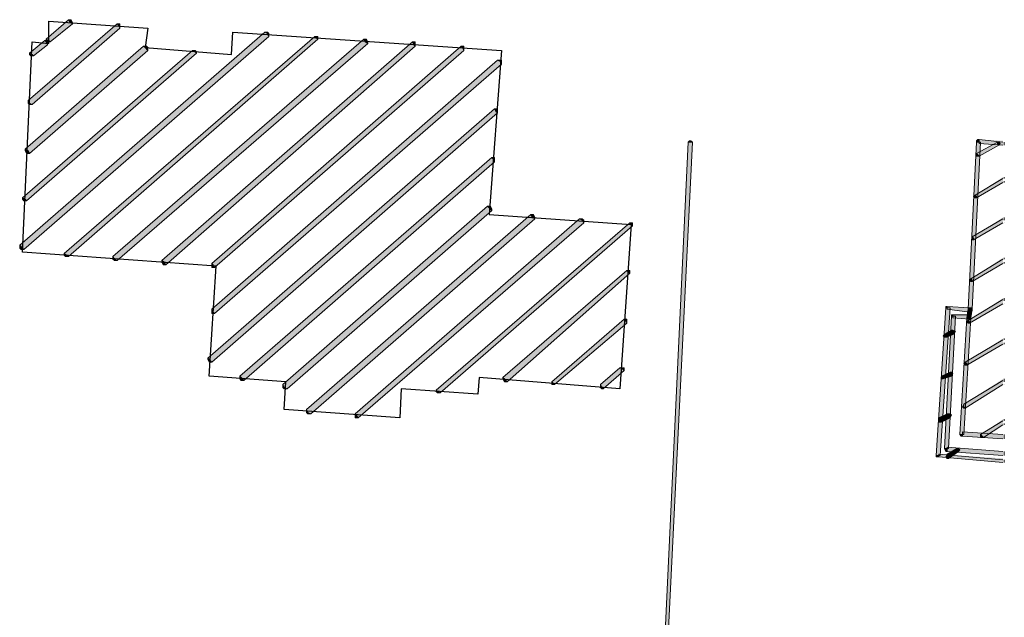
# Model space of a CAD drawing. Header units: millimetres. Extents: x -27 to 2301, y -256 to 766.
# Tile 85 of 97: x 389 to 412, y 113 to 126. Entities that reach past the tile are written whole.
import ezdxf

# ---------------------------------------------------------------- set-up
doc = ezdxf.new("R2010")
doc.units = ezdxf.units.MM
doc.layers.add('SIV-ONDERGROND-ALG', color=251, linetype='Continuous')

msp = doc.modelspace()

# ---------------------------------------------------------------- hatches: boundary and pattern name
at = {"layer": 'SIV-ONDERGROND-ALG'}
h = msp.add_hatch(color=256, dxfattribs=at)
h.dxf.hatch_style = 2
h.paths.add_polyline_path([(389.12, 124.466), (389.185, 124.434), (391.211, 126.203), (391.179, 126.267), (391.147, 126.299), (389.088, 124.53)])
h = msp.add_hatch(color=256, dxfattribs=at)
h.dxf.hatch_style = 2
h.paths.add_polyline_path([(389.571, 125.913), (389.603, 125.881), (390.118, 126.299), (390.053, 126.332), (390.021, 126.396), (389.506, 125.946)])
h = msp.add_hatch(color=256, dxfattribs=at)
h.dxf.hatch_style = 2
h.paths.add_polyline_path([(390.021, 126.396), (390.085, 126.396), (390.118, 126.332), (390.118, 126.299), (390.053, 126.332)])
h = msp.add_hatch(color=256, dxfattribs=at)
h.dxf.hatch_style = 2
h.paths.add_polyline_path([(391.147, 126.299), (391.211, 126.299), (391.211, 126.267), (391.211, 126.203), (391.179, 126.267)])
h = msp.add_hatch(color=256, dxfattribs=at)
h.dxf.hatch_style = 2
h.paths.add_polyline_path([(388.96, 121.121), (388.992, 121.089), (394.653, 126.01), (394.621, 126.074), (394.556, 126.106), (388.895, 121.185)])
h = msp.add_hatch(color=256, dxfattribs=at)
h.dxf.hatch_style = 2
h.paths.add_polyline_path([(389.989, 120.96), (390.021, 120.928), (395.779, 125.946), (395.746, 125.978), (395.714, 126.01), (389.925, 120.992)])
h = msp.add_hatch(color=256, dxfattribs=at)
h.dxf.hatch_style = 2
h.paths.add_polyline_path([(394.556, 126.106), (394.621, 126.106), (394.653, 126.074), (394.653, 126.01), (394.621, 126.074)])
h = msp.add_hatch(color=256, dxfattribs=at)
h.dxf.hatch_style = 2
h.paths.add_polyline_path([(395.714, 126.01), (395.779, 126.01), (395.779, 125.978), (395.779, 125.946), (395.746, 125.978)])
h = msp.add_hatch(color=256, dxfattribs=at)
h.dxf.hatch_style = 2
h.paths.add_polyline_path([(389.088, 123.372), (389.12, 123.308), (391.855, 125.688), (391.79, 125.753), (391.758, 125.785), (389.024, 123.405)])
h = msp.add_hatch(color=256, dxfattribs=at)
h.dxf.hatch_style = 2
h.paths.add_polyline_path([(389.185, 125.592), (389.217, 125.56), (389.539, 125.817), (389.506, 125.881), (389.474, 125.913), (389.12, 125.624)])
h = msp.add_hatch(color=256, dxfattribs=at)
h.dxf.hatch_style = 2
h.paths.add_polyline_path([(389.474, 125.913), (389.506, 125.913), (389.539, 125.881), (389.539, 125.817), (389.506, 125.881)])
h = msp.add_hatch(color=256, dxfattribs=at)
h.dxf.hatch_style = 2
h.paths.add_polyline_path([(389.603, 125.881), (389.539, 125.881), (389.506, 125.913), (389.506, 125.946), (389.571, 125.913)])
h = msp.add_hatch(color=256, dxfattribs=at)
h.dxf.hatch_style = 2
h.paths.add_polyline_path([(391.083, 120.864), (391.147, 120.831), (396.937, 125.849), (396.872, 125.881), (396.84, 125.946), (391.05, 120.928)])
h = msp.add_hatch(color=256, dxfattribs=at)
h.dxf.hatch_style = 2
h.paths.add_polyline_path([(391.758, 125.785), (391.822, 125.785), (391.855, 125.753), (391.855, 125.688), (391.79, 125.753)])
h = msp.add_hatch(color=256, dxfattribs=at)
h.dxf.hatch_style = 2
h.paths.add_polyline_path([(392.24, 120.799), (392.273, 120.735), (398.03, 125.785), (397.998, 125.817), (397.966, 125.881), (392.176, 120.831)])
h = msp.add_hatch(color=256, dxfattribs=at)
h.dxf.hatch_style = 2
h.paths.add_polyline_path([(393.366, 120.735), (393.398, 120.671), (399.156, 125.688), (399.124, 125.753), (399.092, 125.785), (393.334, 120.767)])
h = msp.add_hatch(color=256, dxfattribs=at)
h.dxf.hatch_style = 2
h.paths.add_polyline_path([(396.84, 125.946), (396.904, 125.946), (396.937, 125.881), (396.937, 125.849), (396.872, 125.881)])
h = msp.add_hatch(color=256, dxfattribs=at)
h.dxf.hatch_style = 2
h.paths.add_polyline_path([(397.966, 125.881), (398.03, 125.881), (398.03, 125.817), (398.03, 125.785), (397.998, 125.817)])
h = msp.add_hatch(color=256, dxfattribs=at)
h.dxf.hatch_style = 2
h.paths.add_polyline_path([(399.092, 125.785), (399.156, 125.785), (399.156, 125.753), (399.156, 125.688), (399.124, 125.753)])
h = msp.add_hatch(color=256, dxfattribs=at)
h.dxf.hatch_style = 2
h.paths.add_polyline_path([(389.024, 122.247), (389.056, 122.214), (392.98, 125.624), (392.948, 125.656), (392.884, 125.688), (388.96, 122.279)])
h = msp.add_hatch(color=256, dxfattribs=at)
h.dxf.hatch_style = 2
h.paths.add_polyline_path([(389.217, 125.56), (389.153, 125.56), (389.12, 125.592), (389.12, 125.624), (389.185, 125.592)])
h = msp.add_hatch(color=256, dxfattribs=at)
h.dxf.hatch_style = 2
h.paths.add_polyline_path([(392.884, 125.688), (392.948, 125.688), (392.98, 125.656), (392.98, 125.624), (392.948, 125.656)])
h = msp.add_hatch(color=256, dxfattribs=at)
h.dxf.hatch_style = 2
h.paths.add_polyline_path([(393.366, 119.641), (393.398, 119.609), (400.024, 125.367), (399.992, 125.431), (399.928, 125.463), (393.334, 119.706)])
h = msp.add_hatch(color=256, dxfattribs=at)
h.dxf.hatch_style = 2
h.paths.add_polyline_path([(399.928, 125.463), (400.024, 125.463), (400.024, 125.431), (400.024, 125.367), (399.992, 125.431)])
h = msp.add_hatch(color=256, dxfattribs=at)
h.dxf.hatch_style = 2
h.paths.add_polyline_path([(389.185, 124.434), (389.12, 124.434), (389.088, 124.466), (389.088, 124.53), (389.12, 124.466)])
h = msp.add_hatch(color=256, dxfattribs=at)
h.dxf.hatch_style = 2
h.paths.add_polyline_path([(393.27, 118.548), (393.334, 118.483), (399.928, 124.241), (399.896, 124.273), (399.864, 124.337), (393.238, 118.58)])
h = msp.add_hatch(color=256, dxfattribs=at)
h.dxf.hatch_style = 2
h.paths.add_polyline_path([(399.864, 124.337), (399.928, 124.337), (399.928, 124.273), (399.928, 124.241), (399.896, 124.273)])
h = msp.add_hatch(color=256, dxfattribs=at)
h.dxf.hatch_style = 2
h.paths.add_polyline_path([(404.399, 123.565), (404.335, 123.565), (403.563, 107.161), (403.627, 107.161), (404.431, 123.565)])
h = msp.add_hatch(color=256, dxfattribs=at)
h.dxf.hatch_style = 2
h.paths.add_polyline_path([(404.335, 123.565), (404.367, 123.598), (404.399, 123.598), (404.431, 123.565), (404.399, 123.565)])
h = msp.add_hatch(color=256, dxfattribs=at)
h.dxf.hatch_style = 2
h.paths.add_polyline_path([(410.832, 119.706), (410.896, 119.706), (411.089, 123.565), (410.993, 123.565), (410.8, 119.706)])
h = msp.add_hatch(color=256, dxfattribs=at)
h.dxf.hatch_style = 2
h.paths.add_polyline_path([(410.993, 123.565), (410.993, 123.598), (411.025, 123.63), (411.057, 123.63), (411.057, 123.565)])
h = msp.add_hatch(color=256, dxfattribs=at)
h.dxf.hatch_style = 2
h.paths.add_polyline_path([(411.025, 123.276), (411.057, 123.244), (411.507, 123.501), (411.475, 123.533), (411.475, 123.565), (410.993, 123.308)])
h = msp.add_hatch(color=256, dxfattribs=at)
h.dxf.hatch_style = 2
h.paths.add_polyline_path([(411.057, 123.63), (411.057, 123.533), (411.604, 123.501), (411.604, 123.598)])
h = msp.add_hatch(color=256, dxfattribs=at)
h.dxf.hatch_style = 2
h.paths.add_polyline_path([(411.475, 123.565), (411.507, 123.565), (411.54, 123.533), (411.507, 123.501), (411.475, 123.533)])
h = msp.add_hatch(color=256, dxfattribs=at)
h.dxf.hatch_style = 2
h.paths.add_polyline_path([(389.12, 123.308), (389.056, 123.308), (389.024, 123.372), (389.024, 123.405), (389.088, 123.372)])
h = msp.add_hatch(color=256, dxfattribs=at)
h.dxf.hatch_style = 2
h.paths.add_polyline_path([(411.057, 123.244), (410.993, 123.244), (410.993, 123.276), (410.993, 123.308), (411.025, 123.276)])
h = msp.add_hatch(color=256, dxfattribs=at)
h.dxf.hatch_style = 2
h.paths.add_polyline_path([(394.042, 118.097), (394.074, 118.065), (399.864, 123.115), (399.831, 123.179), (399.799, 123.212), (393.977, 118.162)])
h = msp.add_hatch(color=256, dxfattribs=at)
h.dxf.hatch_style = 2
h.paths.add_polyline_path([(399.799, 123.212), (399.864, 123.212), (399.864, 123.179), (399.864, 123.115), (399.831, 123.179)])
h = msp.add_hatch(color=256, dxfattribs=at)
h.dxf.hatch_style = 2
h.paths.add_polyline_path([(411.604, 122.761), (410.961, 122.343), (410.993, 122.311), (410.993, 122.279), (411.604, 122.633)])
h = msp.add_hatch(color=256, dxfattribs=at)
h.dxf.hatch_style = 2
h.paths.add_polyline_path([(411.636, 122.761), (411.636, 122.633), (411.636, 122.665), (411.636, 122.729)])
h = msp.add_hatch(color=256, dxfattribs=at)
h.dxf.hatch_style = 2
h.paths.add_polyline_path([(389.056, 122.214), (388.992, 122.214), (388.96, 122.247), (388.96, 122.279), (389.024, 122.247)])
h = msp.add_hatch(color=256, dxfattribs=at)
h.dxf.hatch_style = 2
h.paths.add_polyline_path([(410.993, 122.279), (410.961, 122.279), (410.928, 122.311), (410.961, 122.343), (410.993, 122.311)])
h = msp.add_hatch(color=256, dxfattribs=at)
h.dxf.hatch_style = 2
h.paths.add_polyline_path([(395.007, 117.904), (395.071, 117.872), (399.799, 121.989), (399.767, 122.021), (399.703, 122.086), (394.975, 117.969)])
h = msp.add_hatch(color=256, dxfattribs=at)
h.dxf.hatch_style = 2
h.paths.add_polyline_path([(395.553, 117.325), (395.618, 117.293), (400.796, 121.796), (400.732, 121.828), (400.7, 121.893), (395.521, 117.39)])
h = msp.add_hatch(color=256, dxfattribs=at)
h.dxf.hatch_style = 2
h.paths.add_polyline_path([(399.703, 122.086), (399.767, 122.086), (399.799, 122.021), (399.799, 121.989), (399.767, 122.021)])
h = msp.add_hatch(color=256, dxfattribs=at)
h.dxf.hatch_style = 2
h.paths.add_polyline_path([(400.7, 121.893), (400.764, 121.893), (400.796, 121.828), (400.796, 121.796), (400.732, 121.828)])
h = msp.add_hatch(color=256, dxfattribs=at)
h.dxf.hatch_style = 2
h.paths.add_polyline_path([(396.679, 117.261), (396.711, 117.197), (401.922, 121.7), (401.89, 121.764), (401.826, 121.796), (396.647, 117.293)])
h = msp.add_hatch(color=256, dxfattribs=at)
h.dxf.hatch_style = 2
h.paths.add_polyline_path([(398.545, 117.808), (398.609, 117.776), (403.048, 121.635), (403.016, 121.668), (402.984, 121.7), (398.513, 117.84)])
h = msp.add_hatch(color=256, dxfattribs=at)
h.dxf.hatch_style = 2
h.paths.add_polyline_path([(401.826, 121.796), (401.89, 121.796), (401.922, 121.764), (401.922, 121.7), (401.89, 121.764)])
h = msp.add_hatch(color=256, dxfattribs=at)
h.dxf.hatch_style = 2
h.paths.add_polyline_path([(402.984, 121.7), (403.048, 121.7), (403.048, 121.668), (403.048, 121.635), (403.016, 121.668)])
h = msp.add_hatch(color=256, dxfattribs=at)
h.dxf.hatch_style = 2
h.paths.add_polyline_path([(411.604, 121.828), (410.896, 121.378), (410.928, 121.346), (410.928, 121.314), (411.604, 121.7)])
h = msp.add_hatch(color=256, dxfattribs=at)
h.dxf.hatch_style = 2
h.paths.add_polyline_path([(411.636, 121.828), (411.636, 121.7), (411.636, 121.764)])
h = msp.add_hatch(color=256, dxfattribs=at)
h.dxf.hatch_style = 2
h.paths.add_polyline_path([(410.928, 121.314), (410.896, 121.314), (410.896, 121.346), (410.896, 121.378), (410.928, 121.346)])
h = msp.add_hatch(color=256, dxfattribs=at)
h.dxf.hatch_style = 2
h.paths.add_polyline_path([(388.992, 121.089), (388.927, 121.089), (388.895, 121.121), (388.895, 121.185), (388.96, 121.121)])
h = msp.add_hatch(color=256, dxfattribs=at)
h.dxf.hatch_style = 2
h.paths.add_polyline_path([(390.021, 120.928), (389.957, 120.928), (389.925, 120.96), (389.925, 120.992), (389.989, 120.96)])
h = msp.add_hatch(color=256, dxfattribs=at)
h.dxf.hatch_style = 2
h.paths.add_polyline_path([(391.147, 120.831), (391.083, 120.831), (391.05, 120.864), (391.05, 120.928), (391.083, 120.864)])
h = msp.add_hatch(color=256, dxfattribs=at)
h.dxf.hatch_style = 2
h.paths.add_polyline_path([(392.273, 120.735), (392.208, 120.735), (392.176, 120.799), (392.176, 120.831), (392.24, 120.799)])
h = msp.add_hatch(color=256, dxfattribs=at)
h.dxf.hatch_style = 2
h.paths.add_polyline_path([(393.398, 120.671), (393.334, 120.671), (393.334, 120.735), (393.334, 120.767), (393.366, 120.735)])
h = msp.add_hatch(color=256, dxfattribs=at)
h.dxf.hatch_style = 2
h.paths.add_polyline_path([(411.604, 120.896), (410.864, 120.413), (410.896, 120.381), (410.896, 120.349), (411.604, 120.767)])
h = msp.add_hatch(color=256, dxfattribs=at)
h.dxf.hatch_style = 2
h.paths.add_polyline_path([(411.636, 120.896), (411.636, 120.767), (411.636, 120.799), (411.636, 120.864)])
h = msp.add_hatch(color=256, dxfattribs=at)
h.dxf.hatch_style = 2
h.paths.add_polyline_path([(400.089, 118.097), (400.153, 118.033), (402.984, 120.542), (402.951, 120.574), (402.919, 120.606), (400.057, 118.13)])
h = msp.add_hatch(color=256, dxfattribs=at)
h.dxf.hatch_style = 2
h.paths.add_polyline_path([(402.919, 120.606), (402.984, 120.606), (402.984, 120.574), (402.984, 120.542), (402.951, 120.574)])
h = msp.add_hatch(color=256, dxfattribs=at)
h.dxf.hatch_style = 2
h.paths.add_polyline_path([(410.896, 120.349), (410.864, 120.349), (410.832, 120.381), (410.864, 120.413), (410.896, 120.381)])
h = msp.add_hatch(color=256, dxfattribs=at)
h.dxf.hatch_style = 2
h.paths.add_polyline_path([(411.604, 119.963), (410.8, 119.448), (410.832, 119.416), (410.832, 119.384), (411.604, 119.834)])
h = msp.add_hatch(color=256, dxfattribs=at)
h.dxf.hatch_style = 2
h.paths.add_polyline_path([(411.636, 119.963), (411.636, 119.834), (411.636, 119.899)])
h = msp.add_hatch(color=256, dxfattribs=at)
h.dxf.hatch_style = 2
h.paths.add_polyline_path([(393.398, 119.609), (393.334, 119.609), (393.334, 119.641), (393.334, 119.706), (393.366, 119.641)])
h = msp.add_hatch(color=256, dxfattribs=at)
h.dxf.hatch_style = 2
h.paths.add_polyline_path([(410.317, 119.738), (410.285, 119.738), (410.06, 116.328), (410.156, 116.328), (410.382, 119.738)])
h = msp.add_hatch(color=256, dxfattribs=at)
h.dxf.hatch_style = 2
h.paths.add_polyline_path([(410.317, 119.77), (410.285, 119.77), (410.285, 119.738), (410.317, 119.738)])
h = msp.add_hatch(color=256, dxfattribs=at)
h.dxf.hatch_style = 2
h.paths.add_polyline_path([(410.832, 119.706), (410.832, 119.738), (410.317, 119.77), (410.317, 119.706), (410.832, 119.641)])
h = msp.add_hatch(color=256, dxfattribs=at)
h.dxf.hatch_style = 2
h.paths.add_polyline_path([(410.832, 119.513), (410.864, 119.513), (410.896, 119.706), (410.8, 119.706), (410.768, 119.513)])
h = msp.add_hatch(color=256, dxfattribs=at)
h.dxf.hatch_style = 2
h.paths.add_polyline_path([(410.8, 119.706), (410.832, 119.738), (410.896, 119.738), (410.896, 119.706), (410.832, 119.706)])
h = msp.add_hatch(color=256, dxfattribs=at)
h.dxf.hatch_style = 2
h.paths.add_polyline_path([(410.896, 119.706), (410.864, 119.641), (410.832, 119.641), (410.8, 119.706), (410.832, 119.706)])
h = msp.add_hatch(color=256, dxfattribs=at)
h.dxf.hatch_style = 2
h.paths.add_polyline_path([(410.832, 119.738), (410.896, 119.706), (410.896, 119.673), (410.832, 119.641), (410.832, 119.706)])
h = msp.add_hatch(color=256, dxfattribs=at)
h.dxf.hatch_style = 2
h.paths.add_polyline_path([(401.215, 118.001), (401.247, 117.969), (402.919, 119.384), (402.887, 119.448), (402.855, 119.48), (401.182, 118.033)])
h = msp.add_hatch(color=256, dxfattribs=at)
h.dxf.hatch_style = 2
h.paths.add_polyline_path([(402.855, 119.48), (402.919, 119.48), (402.919, 119.448), (402.919, 119.384), (402.887, 119.448)])
h = msp.add_hatch(color=256, dxfattribs=at)
h.dxf.hatch_style = 2
h.paths.add_polyline_path([(410.317, 116.489), (410.349, 116.489), (410.51, 119.545), (410.414, 119.545), (410.253, 116.489)])
h = msp.add_hatch(color=256, dxfattribs=at)
h.dxf.hatch_style = 2
h.paths.add_polyline_path([(410.414, 119.545), (410.414, 119.577), (410.446, 119.577), (410.446, 119.545)])
h = msp.add_hatch(color=256, dxfattribs=at)
h.dxf.hatch_style = 2
h.paths.add_polyline_path([(410.446, 119.545), (410.446, 119.513), (410.832, 119.48), (410.832, 119.577), (410.446, 119.577)])
h = msp.add_hatch(color=256, dxfattribs=at)
h.dxf.hatch_style = 2
h.paths.add_polyline_path([(410.671, 116.811), (410.703, 116.811), (410.864, 119.513), (410.768, 119.513), (410.607, 116.811)])
h = msp.add_hatch(color=256, dxfattribs=at)
h.dxf.hatch_style = 2
h.paths.add_polyline_path([(410.768, 119.513), (410.8, 119.577), (410.832, 119.577), (410.864, 119.513), (410.832, 119.513)])
h = msp.add_hatch(color=256, dxfattribs=at)
h.dxf.hatch_style = 2
h.paths.add_polyline_path([(410.864, 119.513), (410.832, 119.48), (410.768, 119.48), (410.768, 119.513), (410.832, 119.513)])
h = msp.add_hatch(color=256, dxfattribs=at)
h.dxf.hatch_style = 2
h.paths.add_polyline_path([(410.832, 119.384), (410.8, 119.384), (410.768, 119.416), (410.8, 119.448), (410.832, 119.416)])
h = msp.add_hatch(color=256, dxfattribs=at)
h.dxf.hatch_style = 2
h.paths.add_polyline_path([(410.832, 119.577), (410.864, 119.545), (410.864, 119.513), (410.832, 119.48), (410.832, 119.513)])
h = msp.add_hatch(color=256, dxfattribs=at)
h.dxf.hatch_style = 2
h.paths.add_polyline_path([(410.285, 119.094), (410.317, 119.062), (410.446, 119.127), (410.446, 119.191), (410.414, 119.223), (410.253, 119.127)])
h = msp.add_hatch(color=256, dxfattribs=at)
h.dxf.hatch_style = 2
h.paths.add_polyline_path([(410.414, 119.223), (410.446, 119.223), (410.51, 119.191), (410.446, 119.127), (410.446, 119.191)])
h = msp.add_hatch(color=256, dxfattribs=at)
h.dxf.hatch_style = 2
h.paths.add_polyline_path([(410.317, 119.062), (410.253, 119.062), (410.221, 119.094), (410.253, 119.127), (410.285, 119.094)])
h = msp.add_hatch(color=256, dxfattribs=at)
h.dxf.hatch_style = 2
h.paths.add_polyline_path([(411.604, 119.03), (410.735, 118.483), (410.768, 118.451), (410.768, 118.419), (411.604, 118.901)])
h = msp.add_hatch(color=256, dxfattribs=at)
h.dxf.hatch_style = 2
h.paths.add_polyline_path([(411.636, 119.03), (411.636, 118.901), (411.636, 118.934), (411.636, 118.998)])
h = msp.add_hatch(color=256, dxfattribs=at)
h.dxf.hatch_style = 2
h.paths.add_polyline_path([(393.334, 118.483), (393.27, 118.483), (393.238, 118.548), (393.238, 118.58), (393.27, 118.548)])
h = msp.add_hatch(color=256, dxfattribs=at)
h.dxf.hatch_style = 2
h.paths.add_polyline_path([(410.768, 118.419), (410.735, 118.419), (410.703, 118.451), (410.735, 118.483), (410.768, 118.451)])
h = msp.add_hatch(color=256, dxfattribs=at)
h.dxf.hatch_style = 2
h.paths.add_polyline_path([(402.34, 117.904), (402.372, 117.872), (402.855, 118.29), (402.823, 118.322), (402.758, 118.355), (402.308, 117.969)])
h = msp.add_hatch(color=256, dxfattribs=at)
h.dxf.hatch_style = 2
h.paths.add_polyline_path([(402.758, 118.355), (402.855, 118.355), (402.855, 118.322), (402.855, 118.29), (402.823, 118.322)])
h = msp.add_hatch(color=256, dxfattribs=at)
h.dxf.hatch_style = 2
h.paths.add_polyline_path([(410.221, 118.13), (410.221, 118.097), (410.414, 118.162), (410.382, 118.226), (410.382, 118.258), (410.189, 118.162)])
h = msp.add_hatch(color=256, dxfattribs=at)
h.dxf.hatch_style = 2
h.paths.add_polyline_path([(410.382, 118.258), (410.414, 118.258), (410.446, 118.226), (410.414, 118.162), (410.382, 118.226)])
h = msp.add_hatch(color=256, dxfattribs=at)
h.dxf.hatch_style = 2
h.paths.add_polyline_path([(394.074, 118.065), (394.01, 118.065), (393.977, 118.097), (393.977, 118.162), (394.042, 118.097)])
h = msp.add_hatch(color=256, dxfattribs=at)
h.dxf.hatch_style = 2
h.paths.add_polyline_path([(400.153, 118.033), (400.089, 118.033), (400.057, 118.097), (400.057, 118.13), (400.089, 118.097)])
h = msp.add_hatch(color=256, dxfattribs=at)
h.dxf.hatch_style = 2
h.paths.add_polyline_path([(401.247, 117.969), (401.182, 117.969), (401.182, 118.001), (401.182, 118.033), (401.215, 118.001)])
h = msp.add_hatch(color=256, dxfattribs=at)
h.dxf.hatch_style = 2
h.paths.add_polyline_path([(410.221, 118.097), (410.189, 118.097), (410.189, 118.13), (410.189, 118.162), (410.221, 118.13)])
h = msp.add_hatch(color=256, dxfattribs=at)
h.dxf.hatch_style = 2
h.paths.add_polyline_path([(411.604, 118.097), (410.703, 117.518), (410.703, 117.454), (410.735, 117.422), (411.604, 117.969)])
h = msp.add_hatch(color=256, dxfattribs=at)
h.dxf.hatch_style = 2
h.paths.add_polyline_path([(411.636, 118.097), (411.636, 117.969), (411.636, 118.033)])
h = msp.add_hatch(color=256, dxfattribs=at)
h.dxf.hatch_style = 2
h.paths.add_polyline_path([(395.071, 117.872), (395.007, 117.872), (394.975, 117.904), (394.975, 117.969), (395.007, 117.904)])
h = msp.add_hatch(color=256, dxfattribs=at)
h.dxf.hatch_style = 2
h.paths.add_polyline_path([(398.609, 117.776), (398.545, 117.776), (398.513, 117.808), (398.513, 117.84), (398.545, 117.808)])
h = msp.add_hatch(color=256, dxfattribs=at)
h.dxf.hatch_style = 2
h.paths.add_polyline_path([(402.372, 117.872), (402.34, 117.872), (402.308, 117.904), (402.308, 117.969), (402.34, 117.904)])
h = msp.add_hatch(color=256, dxfattribs=at)
h.dxf.hatch_style = 2
h.paths.add_polyline_path([(395.618, 117.293), (395.553, 117.293), (395.521, 117.325), (395.521, 117.39), (395.553, 117.325)])
h = msp.add_hatch(color=256, dxfattribs=at)
h.dxf.hatch_style = 2
h.paths.add_polyline_path([(410.735, 117.422), (410.703, 117.422), (410.671, 117.454), (410.703, 117.518), (410.703, 117.454)])
h = msp.add_hatch(color=256, dxfattribs=at)
h.dxf.hatch_style = 2
h.paths.add_polyline_path([(396.711, 117.197), (396.647, 117.197), (396.647, 117.261), (396.647, 117.293), (396.679, 117.261)])
h = msp.add_hatch(color=256, dxfattribs=at)
h.dxf.hatch_style = 2
h.paths.add_polyline_path([(410.156, 117.132), (410.189, 117.1), (410.382, 117.197), (410.349, 117.261), (410.317, 117.293), (410.124, 117.197)])
h = msp.add_hatch(color=256, dxfattribs=at)
h.dxf.hatch_style = 2
h.paths.add_polyline_path([(410.189, 117.1), (410.124, 117.1), (410.124, 117.132), (410.124, 117.197), (410.156, 117.132)])
h = msp.add_hatch(color=256, dxfattribs=at)
h.dxf.hatch_style = 2
h.paths.add_polyline_path([(410.317, 117.293), (410.382, 117.293), (410.414, 117.261), (410.382, 117.197), (410.349, 117.261)])
h = msp.add_hatch(color=256, dxfattribs=at)
h.dxf.hatch_style = 2
h.paths.add_polyline_path([(411.604, 117.165), (411.089, 116.811), (411.121, 116.779), (411.154, 116.746), (411.604, 117.036)])
h = msp.add_hatch(color=256, dxfattribs=at)
h.dxf.hatch_style = 2
h.paths.add_polyline_path([(411.636, 117.165), (411.636, 117.036), (411.636, 117.068), (411.636, 117.132)])
h = msp.add_hatch(color=256, dxfattribs=at)
h.dxf.hatch_style = 2
h.paths.add_polyline_path([(410.671, 116.779), (410.639, 116.779), (410.607, 116.811), (410.671, 116.811)])
h = msp.add_hatch(color=256, dxfattribs=at)
h.dxf.hatch_style = 2
h.paths.add_polyline_path([(410.671, 116.875), (410.671, 116.779), (411.604, 116.714), (411.604, 116.811)])
h = msp.add_hatch(color=256, dxfattribs=at)
h.dxf.hatch_style = 2
h.paths.add_polyline_path([(411.154, 116.746), (411.089, 116.746), (411.089, 116.779), (411.089, 116.811), (411.121, 116.779)])
h = msp.add_hatch(color=256, dxfattribs=at)
h.dxf.hatch_style = 2
h.paths.add_polyline_path([(410.317, 116.425), (410.285, 116.425), (410.253, 116.489), (410.317, 116.489)])
h = msp.add_hatch(color=256, dxfattribs=at)
h.dxf.hatch_style = 2
h.paths.add_polyline_path([(410.317, 116.521), (410.317, 116.425), (411.604, 116.328), (411.604, 116.425)])
h = msp.add_hatch(color=256, dxfattribs=at)
h.dxf.hatch_style = 2
h.paths.add_polyline_path([(410.317, 116.296), (410.349, 116.264), (410.575, 116.425), (410.542, 116.457), (410.542, 116.489), (410.317, 116.36)])
h = msp.add_hatch(color=256, dxfattribs=at)
h.dxf.hatch_style = 2
h.paths.add_polyline_path([(410.542, 116.489), (410.575, 116.489), (410.607, 116.457), (410.575, 116.425), (410.542, 116.457)])
h = msp.add_hatch(color=256, dxfattribs=at)
h.dxf.hatch_style = 2
h.paths.add_polyline_path([(410.06, 116.328), (410.06, 116.296), (410.124, 116.296), (410.124, 116.328)])
h = msp.add_hatch(color=256, dxfattribs=at)
h.dxf.hatch_style = 2
h.paths.add_polyline_path([(410.124, 116.36), (410.124, 116.296), (411.604, 116.167), (411.604, 116.264)])
h = msp.add_hatch(color=256, dxfattribs=at)
h.dxf.hatch_style = 2
h.paths.add_polyline_path([(410.349, 116.264), (410.317, 116.264), (410.285, 116.296), (410.317, 116.36), (410.317, 116.296)])

# ---------------------------------------------------------------- linework, layer by layer
at = {"layer": 'SIV-ONDERGROND-ALG', "lineweight": 25}
msp.add_lwpolyline([(393.817, 126.106), (400.024, 125.688), (399.735, 121.893), (403.016, 121.668), (402.758, 117.872), (399.51, 118.13), (399.478, 117.744), (397.709, 117.872), (397.676, 117.197), (395.007, 117.39), (395.039, 118.033), (393.27, 118.162), (393.431, 120.703), (388.96, 121.024), (389.185, 125.881), (389.571, 125.849), (389.571, 126.364), (391.855, 126.203), (391.79, 125.753), (393.784, 125.592), (393.817, 126.106)], dxfattribs=at)
at = {"layer": 'SIV-ONDERGROND-ALG', "lineweight": 5}
for points in [[(389.12, 124.466), (389.185, 124.434), (391.211, 126.203), (391.179, 126.267), (391.147, 126.299), (389.088, 124.53), (389.12, 124.466)], [(389.571, 125.913), (389.603, 125.881), (390.118, 126.299), (390.053, 126.332), (390.021, 126.396), (389.506, 125.946), (389.571, 125.913)], [(390.021, 126.396), (390.085, 126.396), (390.118, 126.332), (390.118, 126.299)], [(391.147, 126.299), (391.211, 126.299), (391.211, 126.267), (391.211, 126.203)], [(388.96, 121.121), (388.992, 121.089), (394.653, 126.01), (394.621, 126.074), (394.556, 126.106), (388.895, 121.185), (388.96, 121.121)], [(389.989, 120.96), (390.021, 120.928), (395.779, 125.946), (395.746, 125.978), (395.714, 126.01), (389.925, 120.992), (389.989, 120.96)], [(394.556, 126.106), (394.621, 126.106), (394.653, 126.074), (394.653, 126.01)], [(395.714, 126.01), (395.779, 126.01), (395.779, 125.978), (395.779, 125.946)], [(389.088, 123.372), (389.12, 123.308), (391.855, 125.688), (391.79, 125.753), (391.758, 125.785), (389.024, 123.405), (389.088, 123.372)], [(389.185, 125.592), (389.217, 125.56), (389.539, 125.817), (389.506, 125.881), (389.474, 125.913), (389.12, 125.624), (389.185, 125.592)], [(389.474, 125.913), (389.506, 125.913), (389.539, 125.881), (389.539, 125.817)], [(389.603, 125.881), (389.539, 125.881), (389.506, 125.913), (389.506, 125.946)], [(391.083, 120.864), (391.147, 120.831), (396.937, 125.849), (396.872, 125.881), (396.84, 125.946), (391.05, 120.928), (391.083, 120.864)], [(391.758, 125.785), (391.822, 125.785), (391.855, 125.753), (391.855, 125.688)], [(392.24, 120.799), (392.273, 120.735), (398.03, 125.785), (397.998, 125.817), (397.966, 125.881), (392.176, 120.831), (392.24, 120.799)], [(393.366, 120.735), (393.398, 120.671), (399.156, 125.688), (399.124, 125.753), (399.092, 125.785), (393.334, 120.767), (393.366, 120.735)], [(396.84, 125.946), (396.904, 125.946), (396.937, 125.881), (396.937, 125.849)], [(397.966, 125.881), (398.03, 125.881), (398.03, 125.817), (398.03, 125.785)], [(399.092, 125.785), (399.156, 125.785), (399.156, 125.753), (399.156, 125.688)], [(389.024, 122.247), (389.056, 122.214), (392.98, 125.624), (392.948, 125.656), (392.884, 125.688), (388.96, 122.279), (389.024, 122.247)], [(389.217, 125.56), (389.153, 125.56), (389.12, 125.592), (389.12, 125.624)], [(392.884, 125.688), (392.948, 125.688), (392.98, 125.656), (392.98, 125.624)], [(393.366, 119.641), (393.398, 119.609), (400.024, 125.367), (399.992, 125.431), (399.928, 125.463), (393.334, 119.706), (393.366, 119.641)], [(399.928, 125.463), (400.024, 125.463), (400.024, 125.431), (400.024, 125.367)], [(389.185, 124.434), (389.12, 124.434), (389.088, 124.466), (389.088, 124.53)], [(393.27, 118.548), (393.334, 118.483), (399.928, 124.241), (399.896, 124.273), (399.864, 124.337), (393.238, 118.58), (393.27, 118.548)], [(399.864, 124.337), (399.928, 124.337), (399.928, 124.273), (399.928, 124.241)], [(404.399, 123.565), (404.335, 123.565), (403.563, 107.161), (403.627, 107.161), (404.431, 123.565), (404.399, 123.565)], [(404.335, 123.565), (404.367, 123.598), (404.399, 123.598), (404.431, 123.565)], [(410.832, 119.706), (410.896, 119.706), (411.089, 123.565), (410.993, 123.565), (410.8, 119.706), (410.832, 119.706)], [(410.993, 123.565), (410.993, 123.598), (411.025, 123.63), (411.057, 123.63)], [(411.025, 123.276), (411.057, 123.244), (411.507, 123.501), (411.475, 123.533), (411.475, 123.565), (410.993, 123.308), (411.025, 123.276)], [(411.604, 123.565), (411.057, 123.63), (411.057, 123.565)], [(411.057, 123.565), (411.057, 123.533), (411.604, 123.501)], [(411.475, 123.565), (411.507, 123.565), (411.54, 123.533), (411.507, 123.501)], [(411.636, 123.501), (411.636, 123.501), (411.636, 123.565), (411.636, 123.565)], [(389.12, 123.308), (389.056, 123.308), (389.024, 123.372), (389.024, 123.405)], [(411.057, 123.244), (410.993, 123.244), (410.993, 123.276), (410.993, 123.308)], [(394.042, 118.097), (394.074, 118.065), (399.864, 123.115), (399.831, 123.179), (399.799, 123.212), (393.977, 118.162), (394.042, 118.097)], [(399.799, 123.212), (399.864, 123.212), (399.864, 123.179), (399.864, 123.115)], [(411.604, 122.729), (410.961, 122.343)], [(410.993, 122.279), (411.604, 122.633)], [(411.636, 122.729), (411.636, 122.761), (411.636, 122.761)], [(411.636, 122.761), (411.636, 122.761)], [(411.636, 122.633), (411.636, 122.665)], [(389.056, 122.214), (388.992, 122.214), (388.96, 122.247), (388.96, 122.279)], [(410.993, 122.279), (410.961, 122.279), (410.928, 122.311), (410.961, 122.343)], [(410.961, 122.343), (410.993, 122.311), (410.993, 122.279)], [(395.007, 117.904), (395.071, 117.872), (399.799, 121.989), (399.767, 122.021), (399.703, 122.086), (394.975, 117.969), (395.007, 117.904)], [(395.553, 117.325), (395.618, 117.293), (400.796, 121.796), (400.732, 121.828), (400.7, 121.893), (395.521, 117.39), (395.553, 117.325)], [(399.703, 122.086), (399.767, 122.086), (399.799, 122.021), (399.799, 121.989)], [(400.7, 121.893), (400.764, 121.893), (400.796, 121.828), (400.796, 121.796)], [(396.679, 117.261), (396.711, 117.197), (401.922, 121.7), (401.89, 121.764), (401.826, 121.796), (396.647, 117.293), (396.679, 117.261)], [(398.545, 117.808), (398.609, 117.776), (403.048, 121.635), (403.016, 121.668), (402.984, 121.7), (398.513, 117.84), (398.545, 117.808)], [(401.826, 121.796), (401.89, 121.796), (401.922, 121.764), (401.922, 121.7)], [(402.984, 121.7), (403.048, 121.7), (403.048, 121.668), (403.048, 121.635)], [(411.604, 121.796), (410.896, 121.378)], [(410.928, 121.314), (411.604, 121.7)], [(411.636, 121.764), (411.636, 121.828), (411.636, 121.828)], [(411.636, 121.828), (411.636, 121.828)], [(411.636, 121.7), (411.636, 121.7)], [(410.928, 121.314), (410.896, 121.314), (410.896, 121.346), (410.896, 121.378)], [(410.896, 121.378), (410.928, 121.346), (410.928, 121.314)], [(388.992, 121.089), (388.927, 121.089), (388.895, 121.121), (388.895, 121.185)], [(390.021, 120.928), (389.957, 120.928), (389.925, 120.96), (389.925, 120.992)], [(391.147, 120.831), (391.083, 120.831), (391.05, 120.864), (391.05, 120.928)], [(392.273, 120.735), (392.208, 120.735), (392.176, 120.799), (392.176, 120.831)], [(393.398, 120.671), (393.334, 120.671), (393.334, 120.735), (393.334, 120.767)], [(411.604, 120.864), (410.864, 120.413)], [(410.896, 120.349), (411.604, 120.767)], [(411.636, 120.864), (411.636, 120.896), (411.636, 120.896)], [(411.636, 120.896), (411.636, 120.896)], [(411.636, 120.767), (411.636, 120.799)], [(400.089, 118.097), (400.153, 118.033), (402.984, 120.542), (402.951, 120.574), (402.919, 120.606), (400.057, 118.13), (400.089, 118.097)], [(402.919, 120.606), (402.984, 120.606), (402.984, 120.574), (402.984, 120.542)], [(410.896, 120.349), (410.864, 120.349), (410.832, 120.381), (410.864, 120.413)], [(410.864, 120.413), (410.896, 120.381), (410.896, 120.349)], [(411.604, 119.931), (410.8, 119.448)], [(411.636, 119.899), (411.636, 119.963), (411.636, 119.963)], [(411.636, 119.963), (411.636, 119.963)], [(393.398, 119.609), (393.334, 119.609), (393.334, 119.641), (393.334, 119.706)], [(410.317, 119.738), (410.285, 119.738), (410.06, 116.328), (410.156, 116.328), (410.382, 119.738), (410.317, 119.738)], [(410.317, 119.77), (410.317, 119.77), (410.285, 119.77), (410.285, 119.738)], [(410.832, 119.706), (410.832, 119.738), (410.317, 119.77), (410.317, 119.706), (410.832, 119.641), (410.832, 119.706)], [(410.832, 119.513), (410.864, 119.513), (410.896, 119.706), (410.8, 119.706), (410.768, 119.513), (410.832, 119.513)], [(410.8, 119.706), (410.832, 119.738), (410.896, 119.738), (410.896, 119.706)], [(410.896, 119.706), (410.864, 119.641), (410.832, 119.641), (410.8, 119.706)], [(410.832, 119.384), (411.604, 119.834)], [(410.832, 119.738), (410.896, 119.706), (410.896, 119.673), (410.832, 119.641)], [(411.636, 119.834), (411.636, 119.834)], [(401.215, 118.001), (401.247, 117.969), (402.919, 119.384), (402.887, 119.448), (402.855, 119.48), (401.182, 118.033), (401.215, 118.001)], [(402.855, 119.48), (402.919, 119.48), (402.919, 119.448), (402.919, 119.384)], [(410.317, 116.489), (410.349, 116.489), (410.51, 119.545), (410.414, 119.545), (410.253, 116.489), (410.317, 116.489)], [(410.414, 119.545), (410.414, 119.577), (410.446, 119.577), (410.446, 119.577)], [(410.446, 119.545), (410.446, 119.513), (410.832, 119.48), (410.832, 119.577), (410.446, 119.577), (410.446, 119.545)], [(410.671, 116.811), (410.703, 116.811), (410.864, 119.513), (410.768, 119.513), (410.607, 116.811), (410.671, 116.811)], [(410.768, 119.513), (410.8, 119.577), (410.832, 119.577), (410.864, 119.513)], [(410.864, 119.513), (410.832, 119.48), (410.768, 119.48), (410.768, 119.513)], [(410.832, 119.384), (410.8, 119.384), (410.768, 119.416), (410.8, 119.448)], [(410.8, 119.448), (410.832, 119.416), (410.832, 119.384)], [(410.832, 119.577), (410.864, 119.545), (410.864, 119.513), (410.832, 119.48)], [(410.285, 119.094), (410.317, 119.062), (410.446, 119.127), (410.446, 119.191), (410.414, 119.223), (410.253, 119.127), (410.285, 119.094)], [(410.414, 119.223), (410.446, 119.223), (410.51, 119.191), (410.446, 119.127)], [(410.317, 119.062), (410.253, 119.062), (410.221, 119.094), (410.253, 119.127)], [(411.604, 118.998), (410.735, 118.483)], [(411.636, 118.998), (411.636, 119.03), (411.636, 119.03)], [(411.636, 119.03), (411.636, 119.03)], [(410.768, 118.419), (411.604, 118.901)], [(411.636, 118.901), (411.636, 118.934)], [(393.334, 118.483), (393.27, 118.483), (393.238, 118.548), (393.238, 118.58)], [(410.768, 118.419), (410.735, 118.419), (410.703, 118.451), (410.735, 118.483)], [(410.735, 118.483), (410.768, 118.451), (410.768, 118.419)], [(402.34, 117.904), (402.372, 117.872), (402.855, 118.29), (402.823, 118.322), (402.758, 118.355), (402.308, 117.969), (402.34, 117.904)], [(402.758, 118.355), (402.855, 118.355), (402.855, 118.322), (402.855, 118.29)], [(410.221, 118.13), (410.221, 118.097), (410.414, 118.162), (410.382, 118.226), (410.382, 118.258), (410.189, 118.162), (410.221, 118.13)], [(410.382, 118.258), (410.414, 118.258), (410.446, 118.226), (410.414, 118.162)], [(394.074, 118.065), (394.01, 118.065), (393.977, 118.097), (393.977, 118.162)], [(400.153, 118.033), (400.089, 118.033), (400.057, 118.097), (400.057, 118.13)], [(401.247, 117.969), (401.182, 117.969), (401.182, 118.001), (401.182, 118.033)], [(410.221, 118.097), (410.189, 118.097), (410.189, 118.13), (410.189, 118.162)], [(411.604, 118.065), (410.703, 117.518)], [(411.636, 118.033), (411.636, 118.097), (411.636, 118.097)], [(411.636, 118.097), (411.636, 118.097)], [(395.071, 117.872), (395.007, 117.872), (394.975, 117.904), (394.975, 117.969)], [(398.609, 117.776), (398.545, 117.776), (398.513, 117.808), (398.513, 117.84)], [(402.372, 117.872), (402.34, 117.872), (402.308, 117.904), (402.308, 117.969)], [(410.735, 117.422), (411.604, 117.969)], [(411.636, 117.969), (411.636, 117.969)], [(395.618, 117.293), (395.553, 117.293), (395.521, 117.325), (395.521, 117.39)], [(410.735, 117.422), (410.703, 117.422), (410.671, 117.454), (410.703, 117.518)], [(410.703, 117.518), (410.703, 117.454), (410.735, 117.422)], [(396.711, 117.197), (396.647, 117.197), (396.647, 117.261), (396.647, 117.293)], [(410.156, 117.132), (410.189, 117.1), (410.382, 117.197), (410.349, 117.261), (410.317, 117.293), (410.124, 117.197), (410.156, 117.132)], [(410.189, 117.1), (410.124, 117.1), (410.124, 117.132), (410.124, 117.197)], [(410.317, 117.293), (410.382, 117.293), (410.414, 117.261), (410.382, 117.197)], [(411.604, 117.132), (411.089, 116.811)], [(411.636, 117.132), (411.636, 117.165), (411.636, 117.165)], [(411.636, 117.165), (411.636, 117.165)], [(411.154, 116.746), (411.604, 117.036)], [(411.636, 117.036), (411.636, 117.068)], [(410.671, 116.779), (410.639, 116.779), (410.607, 116.811)], [(411.604, 116.811), (410.671, 116.875), (410.671, 116.779), (411.604, 116.714)], [(411.154, 116.746), (411.089, 116.746), (411.089, 116.779), (411.089, 116.811)], [(411.089, 116.811), (411.121, 116.779), (411.154, 116.746)], [(411.636, 116.746), (411.636, 116.811), (411.636, 116.811)], [(411.636, 116.714), (411.636, 116.714), (411.636, 116.746)], [(410.317, 116.425), (410.285, 116.425), (410.253, 116.489)], [(411.604, 116.425), (410.317, 116.521), (410.317, 116.425), (411.604, 116.328)], [(410.317, 116.296), (410.349, 116.264), (410.575, 116.425), (410.542, 116.457), (410.542, 116.489), (410.317, 116.36), (410.317, 116.296)], [(410.542, 116.489), (410.575, 116.489), (410.607, 116.457), (410.575, 116.425)], [(410.06, 116.328), (410.06, 116.296), (410.124, 116.296)], [(411.604, 116.232), (410.124, 116.36), (410.124, 116.328)], [(410.124, 116.328), (410.124, 116.296), (411.604, 116.167)], [(410.349, 116.264), (410.317, 116.264), (410.285, 116.296), (410.317, 116.36)], [(411.636, 116.36), (411.636, 116.425), (411.636, 116.425)], [(411.636, 116.328), (411.636, 116.328), (411.636, 116.36)], [(411.636, 116.167), (411.636, 116.167), (411.636, 116.232), (411.636, 116.232)]]:
    msp.add_lwpolyline(points, dxfattribs=at)

doc.saveas('drawing.dxf')
